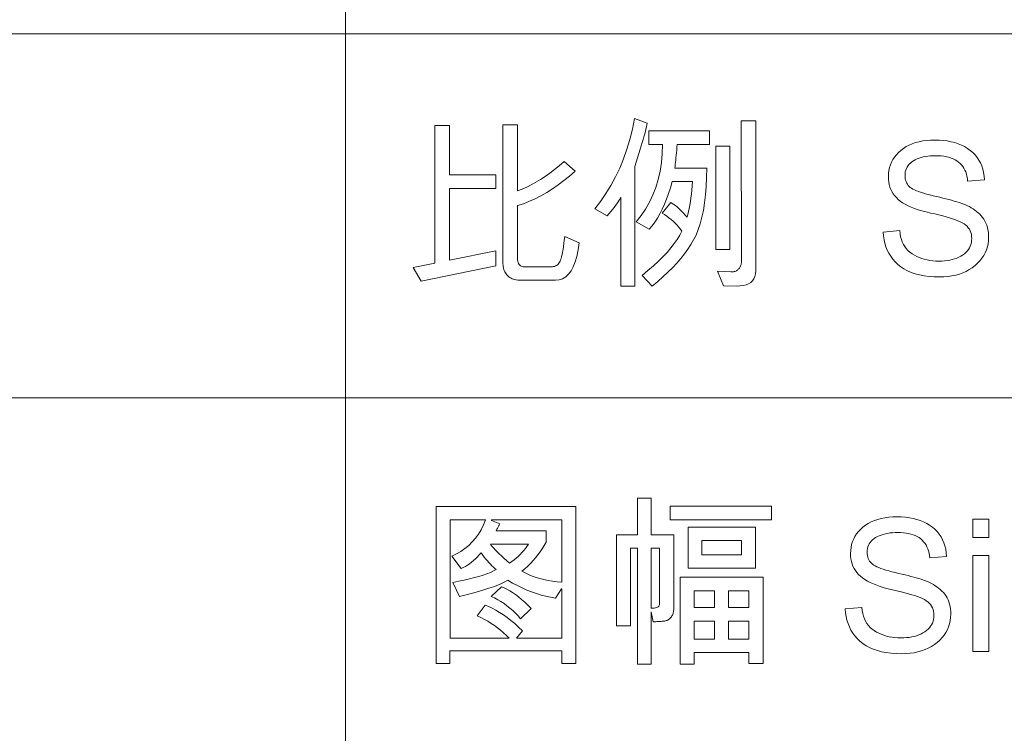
# Model space of a CAD drawing. Header units: millimetres. Extents: x 2556 to 2984, y -1556 to -1254.
# Tile 27 of 53: x 2832 to 2854, y -1525 to -1510. Entities that reach past the tile are written whole.
import ezdxf

# ---------------------------------------------------------------- set-up
doc = ezdxf.new("R2010")
doc.units = ezdxf.units.MM

msp = doc.modelspace()

# ---------------------------------------------------------------- linework, layer by layer
at = {"color": 7, "lineweight": 13}
for p, q in [((2839.397, -1494.144), (2839.397, -1541.664)), ((2756.591, -1509.984), (2969.717, -1509.984)), ((2804.117, -1517.904), (2969.717, -1517.904))]:
    msp.add_line(p, q, dxfattribs=at)
for points in [[(2845.966, -1511.922), (2845.958, -1511.962), (2845.949, -1512.006), (2845.938, -1512.053), (2845.925, -1512.104), (2845.91, -1512.16), (2845.894, -1512.219), (2845.876, -1512.282), (2845.857, -1512.349), (2845.836, -1512.419), (2845.813, -1512.494), (2845.695, -1512.871), (2845.695, -1515.474), (2845.391, -1515.474), (2845.391, -1513.535), (2845.373, -1513.569), (2845.353, -1513.604), (2845.331, -1513.64), (2845.305, -1513.679), (2845.277, -1513.719), (2845.245, -1513.76), (2845.211, -1513.803), (2845.174, -1513.848), (2845.135, -1513.894), (2845.092, -1513.942), (2844.823, -1513.789), (2844.95, -1513.627), (2845.067, -1513.458), (2845.176, -1513.281), (2845.276, -1513.096), (2845.367, -1512.903), (2845.449, -1512.702), (2845.522, -1512.493), (2845.586, -1512.277), (2845.641, -1512.053), (2845.687, -1511.82)], [(2848.324, -1515.136), (2848.319, -1515.201), (2848.307, -1515.259), (2848.285, -1515.309), (2848.255, -1515.353), (2848.217, -1515.39), (2848.17, -1515.42), (2848.115, -1515.443), (2848.051, -1515.459), (2847.978, -1515.468), (2847.897, -1515.47), (2847.626, -1515.466), (2847.495, -1515.144), (2847.787, -1515.16), (2847.806, -1515.161), (2847.823, -1515.16), (2847.84, -1515.158), (2847.857, -1515.155), (2847.873, -1515.15), (2847.889, -1515.144), (2847.904, -1515.136), (2847.919, -1515.127), (2847.933, -1515.117), (2847.946, -1515.105), (2847.959, -1515.092), (2847.97, -1515.078), (2847.981, -1515.064), (2847.989, -1515.049), (2847.997, -1515.033), (2848.003, -1515.017), (2848.007, -1515), (2848.011, -1514.982), (2848.013, -1514.963), (2848.013, -1514.944), (2848.005, -1511.873), (2848.324, -1511.873)], [(2842.67, -1515.028), (2841.045, -1515.366), (2840.872, -1515.064), (2841.346, -1514.975), (2841.346, -1511.974), (2841.664, -1511.974), (2841.664, -1513.052), (2842.67, -1513.052), (2842.67, -1513.347), (2841.664, -1513.347), (2841.664, -1514.907), (2842.67, -1514.706)], [(2844.481, -1514.529), (2844.46, -1514.684), (2844.432, -1514.823), (2844.397, -1514.945), (2844.355, -1515.051), (2844.307, -1515.141), (2844.252, -1515.214), (2844.191, -1515.271), (2844.123, -1515.312), (2844.048, -1515.337), (2843.966, -1515.345), (2843.214, -1515.345), (2843.18, -1515.344), (2843.147, -1515.341), (2843.116, -1515.336), (2843.086, -1515.329), (2843.057, -1515.32), (2843.03, -1515.31), (2843.004, -1515.297), (2842.979, -1515.282), (2842.956, -1515.266), (2842.934, -1515.247), (2842.914, -1515.227), (2842.895, -1515.206), (2842.879, -1515.183), (2842.865, -1515.158), (2842.854, -1515.133), (2842.844, -1515.106), (2842.837, -1515.077), (2842.831, -1515.047), (2842.828, -1515.016), (2842.827, -1514.983), (2842.827, -1511.958), (2843.145, -1511.958), (2843.145, -1513.394), (2843.244, -1513.358), (2843.343, -1513.315), (2843.442, -1513.267), (2843.542, -1513.212), (2843.643, -1513.152), (2843.744, -1513.085), (2843.846, -1513.013), (2843.949, -1512.934), (2844.051, -1512.85), (2844.155, -1512.759), (2844.397, -1512.968), (2844.274, -1513.075), (2844.151, -1513.175), (2844.027, -1513.268), (2843.903, -1513.354), (2843.778, -1513.433), (2843.653, -1513.504), (2843.527, -1513.569), (2843.4, -1513.626), (2843.273, -1513.677), (2843.145, -1513.72), (2843.145, -1514.903), (2843.15, -1514.931), (2843.157, -1514.956), (2843.166, -1514.979), (2843.177, -1514.998), (2843.19, -1515.015), (2843.206, -1515.028), (2843.224, -1515.039), (2843.244, -1515.046), (2843.266, -1515.05), (2843.29, -1515.052), (2843.874, -1515.052), (2843.901, -1515.051), (2843.926, -1515.047), (2843.95, -1515.041), (2843.972, -1515.032), (2843.993, -1515.021), (2844.011, -1515.008), (2844.028, -1514.992), (2844.044, -1514.973), (2844.057, -1514.953), (2844.069, -1514.929), (2844.081, -1514.902), (2844.091, -1514.868), (2844.102, -1514.829), (2844.113, -1514.784), (2844.123, -1514.732), (2844.133, -1514.675), (2844.143, -1514.612), (2844.152, -1514.544), (2844.161, -1514.469), (2844.171, -1514.388)], [(2847.318, -1512.388), (2846.616, -1512.388), (2846.611, -1512.451), (2846.606, -1512.511), (2846.6, -1512.569), (2846.595, -1512.624), (2846.59, -1512.677), (2846.585, -1512.727), (2846.58, -1512.775), (2846.575, -1512.82), (2846.57, -1512.863), (2846.565, -1512.903), (2847.261, -1512.903), (2847.257, -1513.109), (2847.248, -1513.304), (2847.233, -1513.488), (2847.213, -1513.661), (2847.187, -1513.823), (2847.155, -1513.974), (2847.118, -1514.114), (2847.075, -1514.242), (2847.027, -1514.36), (2846.973, -1514.467), (2846.913, -1514.567), (2846.846, -1514.668), (2846.773, -1514.769), (2846.693, -1514.87), (2846.606, -1514.97), (2846.513, -1515.07), (2846.413, -1515.17), (2846.307, -1515.271), (2846.194, -1515.371), (2846.074, -1515.47), (2845.856, -1515.237), (2845.981, -1515.134), (2846.098, -1515.033), (2846.206, -1514.933), (2846.305, -1514.834), (2846.396, -1514.737), (2846.478, -1514.641), (2846.551, -1514.547), (2846.616, -1514.454), (2846.671, -1514.362), (2846.719, -1514.272), (2846.684, -1514.225), (2846.647, -1514.181), (2846.608, -1514.137), (2846.568, -1514.096), (2846.526, -1514.056), (2846.482, -1514.019), (2846.437, -1513.983), (2846.39, -1513.948), (2846.341, -1513.916), (2846.29, -1513.885), (2846.477, -1513.651), (2846.51, -1513.671), (2846.544, -1513.694), (2846.578, -1513.719), (2846.613, -1513.747), (2846.648, -1513.778), (2846.683, -1513.812), (2846.72, -1513.848), (2846.756, -1513.887), (2846.793, -1513.929), (2846.831, -1513.973), (2846.847, -1513.913), (2846.862, -1513.848), (2846.877, -1513.78), (2846.89, -1513.708), (2846.903, -1513.632), (2846.914, -1513.553), (2846.925, -1513.469), (2846.934, -1513.383), (2846.943, -1513.292), (2846.95, -1513.197), (2846.508, -1513.197), (2846.47, -1513.33), (2846.429, -1513.456), (2846.386, -1513.576), (2846.34, -1513.69), (2846.291, -1513.797), (2846.24, -1513.897), (2846.186, -1513.991), (2846.13, -1514.079), (2846.071, -1514.16), (2846.009, -1514.235), (2845.721, -1514.07), (2845.83, -1513.935), (2845.928, -1513.793), (2846.014, -1513.644), (2846.089, -1513.487), (2846.152, -1513.322), (2846.204, -1513.15), (2846.244, -1512.971), (2846.273, -1512.784), (2846.29, -1512.59), (2846.296, -1512.388), (2846.002, -1512.388), (2846.002, -1512.095), (2847.318, -1512.095)], [(2852.936, -1513.186), (2852.93, -1513.132), (2852.921, -1513.081), (2852.909, -1513.033), (2852.893, -1512.987), (2852.875, -1512.945), (2852.854, -1512.905), (2852.829, -1512.868), (2852.802, -1512.833), (2852.771, -1512.801), (2852.738, -1512.772), (2852.701, -1512.746), (2852.662, -1512.722), (2852.619, -1512.702), (2852.574, -1512.684), (2852.525, -1512.668), (2852.474, -1512.656), (2852.419, -1512.646), (2852.361, -1512.639), (2852.301, -1512.635), (2852.237, -1512.634), (2852.179, -1512.635), (2852.123, -1512.638), (2852.07, -1512.644), (2852.019, -1512.651), (2851.97, -1512.661), (2851.923, -1512.673), (2851.878, -1512.688), (2851.836, -1512.704), (2851.796, -1512.723), (2851.758, -1512.744), (2851.723, -1512.767), (2851.691, -1512.792), (2851.663, -1512.819), (2851.639, -1512.848), (2851.619, -1512.879), (2851.602, -1512.912), (2851.59, -1512.947), (2851.58, -1512.984), (2851.575, -1513.023), (2851.573, -1513.064), (2851.574, -1513.1), (2851.579, -1513.135), (2851.586, -1513.167), (2851.596, -1513.198), (2851.609, -1513.227), (2851.624, -1513.254), (2851.643, -1513.278), (2851.664, -1513.302), (2851.688, -1513.323), (2851.715, -1513.342), (2851.746, -1513.36), (2851.783, -1513.378), (2851.824, -1513.397), (2851.871, -1513.415), (2851.923, -1513.433), (2851.98, -1513.451), (2852.042, -1513.469), (2852.11, -1513.487), (2852.183, -1513.505), (2852.261, -1513.524), (2852.331, -1513.539), (2852.398, -1513.555), (2852.463, -1513.571), (2852.526, -1513.587), (2852.585, -1513.603), (2852.642, -1513.619), (2852.697, -1513.636), (2852.748, -1513.652), (2852.798, -1513.668), (2852.844, -1513.685), (2852.889, -1513.702), (2852.932, -1513.721), (2852.974, -1513.742), (2853.014, -1513.765), (2853.054, -1513.79), (2853.092, -1513.817), (2853.129, -1513.845), (2853.164, -1513.875), (2853.198, -1513.907), (2853.231, -1513.941), (2853.262, -1513.977), (2853.289, -1514.015), (2853.313, -1514.056), (2853.334, -1514.099), (2853.352, -1514.145), (2853.366, -1514.192), (2853.378, -1514.243), (2853.386, -1514.295), (2853.391, -1514.35), (2853.392, -1514.408), (2853.389, -1514.481), (2853.38, -1514.551), (2853.365, -1514.619), (2853.345, -1514.685), (2853.318, -1514.747), (2853.286, -1514.808), (2853.247, -1514.866), (2853.203, -1514.921), (2853.153, -1514.974), (2853.096, -1515.024), (2853.036, -1515.071), (2852.971, -1515.113), (2852.903, -1515.15), (2852.831, -1515.182), (2852.756, -1515.209), (2852.677, -1515.231), (2852.594, -1515.248), (2852.508, -1515.26), (2852.419, -1515.268), (2852.325, -1515.27), (2852.207, -1515.267), (2852.095, -1515.259), (2851.989, -1515.246), (2851.889, -1515.227), (2851.795, -1515.202), (2851.707, -1515.172), (2851.625, -1515.137), (2851.55, -1515.097), (2851.48, -1515.05), (2851.417, -1514.999), (2851.359, -1514.943), (2851.307, -1514.884), (2851.261, -1514.822), (2851.221, -1514.756), (2851.186, -1514.688), (2851.157, -1514.616), (2851.134, -1514.54), (2851.116, -1514.462), (2851.104, -1514.38), (2851.098, -1514.296), (2851.459, -1514.264), (2851.466, -1514.331), (2851.478, -1514.395), (2851.494, -1514.455), (2851.514, -1514.511), (2851.539, -1514.563), (2851.567, -1514.612), (2851.601, -1514.656), (2851.638, -1514.697), (2851.68, -1514.735), (2851.726, -1514.768), (2851.776, -1514.798), (2851.827, -1514.825), (2851.88, -1514.849), (2851.936, -1514.869), (2851.993, -1514.887), (2852.052, -1514.901), (2852.114, -1514.912), (2852.177, -1514.92), (2852.242, -1514.925), (2852.31, -1514.926), (2852.372, -1514.925), (2852.433, -1514.921), (2852.491, -1514.914), (2852.546, -1514.905), (2852.599, -1514.893), (2852.65, -1514.879), (2852.698, -1514.862), (2852.743, -1514.842), (2852.787, -1514.82), (2852.827, -1514.795), (2852.865, -1514.767), (2852.898, -1514.738), (2852.928, -1514.707), (2852.954, -1514.674), (2852.975, -1514.639), (2852.993, -1514.603), (2853.007, -1514.564), (2853.017, -1514.524), (2853.023, -1514.481), (2853.025, -1514.437), (2853.023, -1514.391), (2853.016, -1514.348), (2853.006, -1514.307), (2852.992, -1514.269), (2852.973, -1514.233), (2852.95, -1514.2), (2852.924, -1514.17), (2852.893, -1514.142), (2852.858, -1514.116), (2852.818, -1514.093), (2852.774, -1514.072), (2852.725, -1514.05), (2852.67, -1514.029), (2852.609, -1514.007), (2852.542, -1513.986), (2852.47, -1513.965), (2852.393, -1513.943), (2852.309, -1513.922), (2852.22, -1513.901), (2852.126, -1513.88), (2852.031, -1513.858), (2851.942, -1513.835), (2851.859, -1513.809), (2851.781, -1513.782), (2851.708, -1513.754), (2851.64, -1513.723), (2851.579, -1513.691), (2851.522, -1513.657), (2851.471, -1513.622), (2851.426, -1513.584), (2851.385, -1513.545), (2851.349, -1513.504), (2851.316, -1513.46), (2851.289, -1513.414), (2851.265, -1513.365), (2851.246, -1513.315), (2851.231, -1513.262), (2851.22, -1513.207), (2851.214, -1513.149), (2851.211, -1513.089), (2851.214, -1513.021), (2851.222, -1512.956), (2851.236, -1512.893), (2851.255, -1512.832), (2851.279, -1512.774), (2851.309, -1512.718), (2851.344, -1512.664), (2851.385, -1512.613), (2851.431, -1512.564), (2851.483, -1512.518), (2851.539, -1512.475), (2851.599, -1512.436), (2851.663, -1512.403), (2851.731, -1512.373), (2851.803, -1512.348), (2851.879, -1512.328), (2851.958, -1512.312), (2852.042, -1512.301), (2852.13, -1512.294), (2852.221, -1512.292), (2852.315, -1512.294), (2852.405, -1512.301), (2852.492, -1512.312), (2852.575, -1512.328), (2852.654, -1512.348), (2852.729, -1512.373), (2852.8, -1512.402), (2852.868, -1512.436), (2852.932, -1512.474), (2852.992, -1512.517), (2853.048, -1512.564), (2853.098, -1512.614), (2853.143, -1512.669), (2853.182, -1512.727), (2853.216, -1512.789), (2853.244, -1512.855), (2853.266, -1512.925), (2853.284, -1512.998), (2853.295, -1513.075), (2853.302, -1513.156)], [(2847.764, -1514.673), (2847.457, -1514.673), (2847.457, -1512.429), (2847.764, -1512.429)], [(2846.541, -1522.491), (2846.541, -1522.514), (2846.539, -1522.536), (2846.536, -1522.557), (2846.531, -1522.577), (2846.526, -1522.596), (2846.519, -1522.615), (2846.511, -1522.632), (2846.502, -1522.649), (2846.491, -1522.665), (2846.479, -1522.68), (2846.467, -1522.694), (2846.454, -1522.706), (2846.44, -1522.718), (2846.425, -1522.728), (2846.41, -1522.737), (2846.395, -1522.744), (2846.379, -1522.75), (2846.362, -1522.755), (2846.345, -1522.759), (2846.327, -1522.761), (2846.309, -1522.763), (2846.289, -1522.765), (2846.268, -1522.766), (2846.247, -1522.768), (2846.224, -1522.77), (2846.2, -1522.771), (2846.176, -1522.772), (2846.15, -1522.774), (2846.123, -1522.775), (2846.095, -1522.776), (2846.05, -1522.56), (2846.05, -1523.698), (2845.75, -1523.698), (2845.75, -1521.175), (2845.6, -1521.175), (2845.6, -1522.861), (2845.294, -1522.861), (2845.294, -1520.882), (2845.75, -1520.882), (2845.75, -1520.085), (2846.054, -1520.085), (2846.054, -1520.882), (2846.541, -1520.882)], [(2844.414, -1523.686), (2844.107, -1523.686), (2844.107, -1523.409), (2841.673, -1523.409), (2841.673, -1523.686), (2841.371, -1523.686), (2841.371, -1520.266), (2844.414, -1520.266)], [(2848.669, -1520.556), (2846.461, -1520.556), (2846.461, -1520.262), (2848.669, -1520.262)], [(2844.107, -1523.132), (2844.107, -1522.061), (2844.099, -1522.061), (2843.966, -1522.258), (2843.863, -1522.241), (2843.76, -1522.22), (2843.657, -1522.193), (2843.553, -1522.162), (2843.45, -1522.126), (2843.347, -1522.085), (2843.243, -1522.039), (2843.14, -1521.988), (2843.036, -1521.933), (2842.932, -1521.873), (2842.868, -1521.907), (2842.795, -1521.942), (2842.712, -1521.977), (2842.621, -1522.012), (2842.52, -1522.047), (2842.411, -1522.083), (2842.292, -1522.118), (2842.164, -1522.154), (2842.027, -1522.19), (2841.881, -1522.226), (2841.734, -1521.92), (2841.863, -1521.895), (2841.985, -1521.869), (2842.099, -1521.842), (2842.205, -1521.815), (2842.303, -1521.788), (2842.394, -1521.759), (2842.477, -1521.73), (2842.552, -1521.7), (2842.619, -1521.67), (2842.679, -1521.639), (2842.649, -1521.614), (2842.617, -1521.586), (2842.586, -1521.557), (2842.554, -1521.524), (2842.521, -1521.489), (2842.488, -1521.451), (2842.454, -1521.411), (2842.419, -1521.368), (2842.385, -1521.323), (2842.349, -1521.275), (2842.309, -1521.322), (2842.268, -1521.366), (2842.226, -1521.407), (2842.184, -1521.445), (2842.141, -1521.481), (2842.098, -1521.513), (2842.054, -1521.543), (2842.01, -1521.571), (2841.964, -1521.595), (2841.919, -1521.617), (2841.716, -1521.348), (2841.816, -1521.299), (2841.91, -1521.244), (2841.999, -1521.182), (2842.081, -1521.113), (2842.157, -1521.038), (2842.227, -1520.956), (2842.292, -1520.867), (2842.35, -1520.772), (2842.403, -1520.669), (2842.449, -1520.56), (2841.677, -1520.56), (2841.677, -1523.132), (2842.96, -1523.132), (2842.901, -1523.071), (2842.839, -1523.014), (2842.775, -1522.959), (2842.709, -1522.906), (2842.641, -1522.857), (2842.57, -1522.81), (2842.497, -1522.765), (2842.422, -1522.724), (2842.344, -1522.685), (2842.265, -1522.648), (2842.437, -1522.411), (2842.516, -1522.443), (2842.594, -1522.48), (2842.674, -1522.523), (2842.754, -1522.571), (2842.835, -1522.624), (2842.917, -1522.683), (2842.999, -1522.747), (2843.082, -1522.816), (2843.166, -1522.891), (2843.251, -1522.971), (2843.121, -1523.132)], [(2844.107, -1521.912), (2844.107, -1520.56), (2842.579, -1520.56), (2842.579, -1520.568), (2842.756, -1520.645), (2842.75, -1520.657), (2842.744, -1520.67), (2842.737, -1520.683), (2842.73, -1520.697), (2842.722, -1520.711), (2842.713, -1520.727), (2842.705, -1520.743), (2842.695, -1520.759), (2842.685, -1520.776), (2842.675, -1520.794), (2843.765, -1520.794), (2843.765, -1521.043), (2843.725, -1521.115), (2843.682, -1521.185), (2843.636, -1521.253), (2843.588, -1521.319), (2843.537, -1521.383), (2843.483, -1521.445), (2843.426, -1521.505), (2843.366, -1521.563), (2843.304, -1521.62), (2843.239, -1521.674), (2843.31, -1521.713), (2843.385, -1521.748), (2843.463, -1521.78), (2843.545, -1521.809), (2843.63, -1521.835), (2843.718, -1521.857), (2843.81, -1521.876), (2843.906, -1521.891), (2844.005, -1521.903)], [(2852.113, -1521.385), (2852.107, -1521.332), (2852.097, -1521.281), (2852.085, -1521.233), (2852.07, -1521.187), (2852.051, -1521.144), (2852.03, -1521.104), (2852.006, -1521.067), (2851.978, -1521.033), (2851.948, -1521.001), (2851.914, -1520.972), (2851.878, -1520.945), (2851.838, -1520.922), (2851.796, -1520.901), (2851.75, -1520.883), (2851.702, -1520.868), (2851.65, -1520.855), (2851.595, -1520.846), (2851.538, -1520.839), (2851.477, -1520.835), (2851.413, -1520.833), (2851.356, -1520.834), (2851.3, -1520.838), (2851.246, -1520.843), (2851.195, -1520.851), (2851.146, -1520.861), (2851.099, -1520.873), (2851.055, -1520.887), (2851.012, -1520.904), (2850.972, -1520.922), (2850.934, -1520.943), (2850.899, -1520.966), (2850.868, -1520.991), (2850.84, -1521.018), (2850.816, -1521.047), (2850.796, -1521.078), (2850.779, -1521.111), (2850.766, -1521.146), (2850.757, -1521.183), (2850.751, -1521.222), (2850.749, -1521.264), (2850.751, -1521.3), (2850.755, -1521.334), (2850.762, -1521.367), (2850.772, -1521.398), (2850.785, -1521.426), (2850.801, -1521.453), (2850.819, -1521.478), (2850.841, -1521.501), (2850.865, -1521.522), (2850.892, -1521.541), (2850.923, -1521.56), (2850.959, -1521.578), (2851.001, -1521.596), (2851.047, -1521.614), (2851.099, -1521.633), (2851.156, -1521.651), (2851.219, -1521.669), (2851.286, -1521.687), (2851.359, -1521.705), (2851.437, -1521.723), (2851.507, -1521.739), (2851.575, -1521.755), (2851.64, -1521.771), (2851.702, -1521.787), (2851.762, -1521.803), (2851.819, -1521.819), (2851.873, -1521.835), (2851.925, -1521.851), (2851.974, -1521.868), (2852.02, -1521.884), (2852.065, -1521.902), (2852.108, -1521.921), (2852.15, -1521.942), (2852.191, -1521.965), (2852.23, -1521.99), (2852.268, -1522.016), (2852.305, -1522.045), (2852.34, -1522.075), (2852.375, -1522.107), (2852.407, -1522.141), (2852.438, -1522.177), (2852.465, -1522.215), (2852.49, -1522.256), (2852.511, -1522.299), (2852.528, -1522.344), (2852.543, -1522.392), (2852.554, -1522.442), (2852.562, -1522.495), (2852.567, -1522.55), (2852.569, -1522.607), (2852.566, -1522.68), (2852.557, -1522.751), (2852.542, -1522.819), (2852.521, -1522.884), (2852.495, -1522.947), (2852.462, -1523.008), (2852.424, -1523.065), (2852.379, -1523.121), (2852.329, -1523.174), (2852.273, -1523.224), (2852.212, -1523.271), (2852.147, -1523.313), (2852.079, -1523.349), (2852.008, -1523.381), (2851.932, -1523.408), (2851.853, -1523.43), (2851.771, -1523.448), (2851.685, -1523.46), (2851.595, -1523.467), (2851.502, -1523.47), (2851.383, -1523.467), (2851.271, -1523.459), (2851.165, -1523.445), (2851.065, -1523.426), (2850.971, -1523.402), (2850.883, -1523.372), (2850.802, -1523.337), (2850.726, -1523.296), (2850.657, -1523.25), (2850.593, -1523.199), (2850.536, -1523.143), (2850.484, -1523.084), (2850.438, -1523.021), (2850.397, -1522.956), (2850.363, -1522.887), (2850.333, -1522.815), (2850.31, -1522.74), (2850.292, -1522.662), (2850.28, -1522.58), (2850.274, -1522.495), (2850.635, -1522.464), (2850.643, -1522.531), (2850.654, -1522.595), (2850.67, -1522.654), (2850.69, -1522.71), (2850.715, -1522.763), (2850.744, -1522.811), (2850.777, -1522.856), (2850.815, -1522.897), (2850.856, -1522.934), (2850.903, -1522.968), (2850.952, -1522.998), (2851.003, -1523.025), (2851.057, -1523.048), (2851.112, -1523.069), (2851.169, -1523.086), (2851.229, -1523.101), (2851.29, -1523.112), (2851.353, -1523.12), (2851.419, -1523.124), (2851.486, -1523.126), (2851.549, -1523.125), (2851.609, -1523.121), (2851.667, -1523.114), (2851.723, -1523.105), (2851.776, -1523.093), (2851.826, -1523.078), (2851.874, -1523.061), (2851.92, -1523.042), (2851.963, -1523.019), (2852.004, -1522.994), (2852.041, -1522.967), (2852.075, -1522.938), (2852.104, -1522.907), (2852.13, -1522.874), (2852.152, -1522.839), (2852.17, -1522.802), (2852.183, -1522.764), (2852.193, -1522.723), (2852.199, -1522.681), (2852.201, -1522.637), (2852.199, -1522.591), (2852.193, -1522.548), (2852.183, -1522.507), (2852.168, -1522.469), (2852.15, -1522.433), (2852.127, -1522.4), (2852.1, -1522.369), (2852.069, -1522.341), (2852.034, -1522.316), (2851.995, -1522.293), (2851.951, -1522.271), (2851.901, -1522.25), (2851.846, -1522.228), (2851.785, -1522.207), (2851.719, -1522.186), (2851.647, -1522.164), (2851.569, -1522.143), (2851.486, -1522.122), (2851.397, -1522.101), (2851.302, -1522.08), (2851.208, -1522.058), (2851.119, -1522.034), (2851.035, -1522.009), (2850.957, -1521.982), (2850.884, -1521.953), (2850.817, -1521.923), (2850.755, -1521.891), (2850.699, -1521.857), (2850.648, -1521.821), (2850.602, -1521.784), (2850.561, -1521.745), (2850.525, -1521.703), (2850.493, -1521.66), (2850.465, -1521.613), (2850.441, -1521.565), (2850.422, -1521.514), (2850.407, -1521.461), (2850.396, -1521.406), (2850.39, -1521.349), (2850.388, -1521.289), (2850.391, -1521.221), (2850.399, -1521.156), (2850.412, -1521.092), (2850.431, -1521.032), (2850.456, -1520.973), (2850.485, -1520.917), (2850.521, -1520.864), (2850.561, -1520.813), (2850.607, -1520.764), (2850.659, -1520.717), (2850.715, -1520.674), (2850.775, -1520.636), (2850.839, -1520.602), (2850.907, -1520.573), (2850.979, -1520.548), (2851.055, -1520.528), (2851.135, -1520.512), (2851.218, -1520.5), (2851.306, -1520.494), (2851.398, -1520.491), (2851.492, -1520.494), (2851.582, -1520.5), (2851.668, -1520.512), (2851.751, -1520.527), (2851.83, -1520.548), (2851.905, -1520.572), (2851.977, -1520.602), (2852.045, -1520.635), (2852.109, -1520.674), (2852.169, -1520.716), (2852.224, -1520.763), (2852.274, -1520.814), (2852.319, -1520.868), (2852.358, -1520.927), (2852.392, -1520.989), (2852.42, -1521.055), (2852.443, -1521.124), (2852.46, -1521.198), (2852.472, -1521.275), (2852.478, -1521.356)], [(2853.399, -1520.941), (2853.046, -1520.941), (2853.046, -1520.541), (2853.399, -1520.541)], [(2848.323, -1521.609), (2846.852, -1521.609), (2846.852, -1520.713), (2848.323, -1520.713)], [(2843.382, -1521.087), (2842.553, -1521.087), (2842.572, -1521.113), (2842.595, -1521.144), (2842.624, -1521.177), (2842.658, -1521.213), (2842.697, -1521.253), (2842.742, -1521.296), (2842.791, -1521.343), (2842.846, -1521.392), (2842.906, -1521.445), (2842.972, -1521.501), (2843.021, -1521.466), (2843.068, -1521.429), (2843.114, -1521.391), (2843.157, -1521.352), (2843.199, -1521.311), (2843.239, -1521.269), (2843.278, -1521.225), (2843.314, -1521.181), (2843.349, -1521.134)], [(2848.019, -1521.317), (2848.019, -1521.006), (2847.156, -1521.006), (2847.156, -1521.317)], [(2846.235, -1522.387), (2846.235, -1521.175), (2846.054, -1521.175), (2846.054, -1522.476), (2846.088, -1522.477), (2846.119, -1522.476), (2846.146, -1522.473), (2846.17, -1522.467), (2846.19, -1522.459), (2846.206, -1522.449), (2846.219, -1522.437), (2846.228, -1522.423), (2846.233, -1522.406)], [(2853.399, -1523.421), (2853.046, -1523.421), (2853.046, -1521.336), (2853.399, -1521.336)], [(2848.484, -1523.682), (2848.178, -1523.682), (2848.178, -1523.444), (2846.983, -1523.444), (2846.983, -1523.698), (2846.679, -1523.698), (2846.679, -1521.808), (2848.484, -1521.808)], [(2843.439, -1522.483), (2843.209, -1522.709), (2843.154, -1522.647), (2843.097, -1522.588), (2843.038, -1522.532), (2842.977, -1522.479), (2842.914, -1522.428), (2842.849, -1522.381), (2842.783, -1522.337), (2842.714, -1522.296), (2842.644, -1522.257), (2842.571, -1522.222), (2842.791, -1522.012), (2842.851, -1522.036), (2842.912, -1522.065), (2842.974, -1522.099), (2843.037, -1522.138), (2843.101, -1522.183), (2843.167, -1522.233), (2843.233, -1522.288), (2843.301, -1522.348), (2843.37, -1522.413)], [(2847.431, -1522.468), (2847.431, -1522.1), (2846.983, -1522.1), (2846.983, -1522.468)], [(2848.178, -1522.468), (2848.178, -1522.1), (2847.736, -1522.1), (2847.736, -1522.468)], [(2847.431, -1523.151), (2847.431, -1522.76), (2846.983, -1522.76), (2846.983, -1523.151)], [(2848.178, -1523.151), (2848.178, -1522.76), (2847.736, -1522.76), (2847.736, -1523.151)]]:
    msp.add_lwpolyline(points, close=True, dxfattribs=at)

doc.saveas('drawing.dxf')
